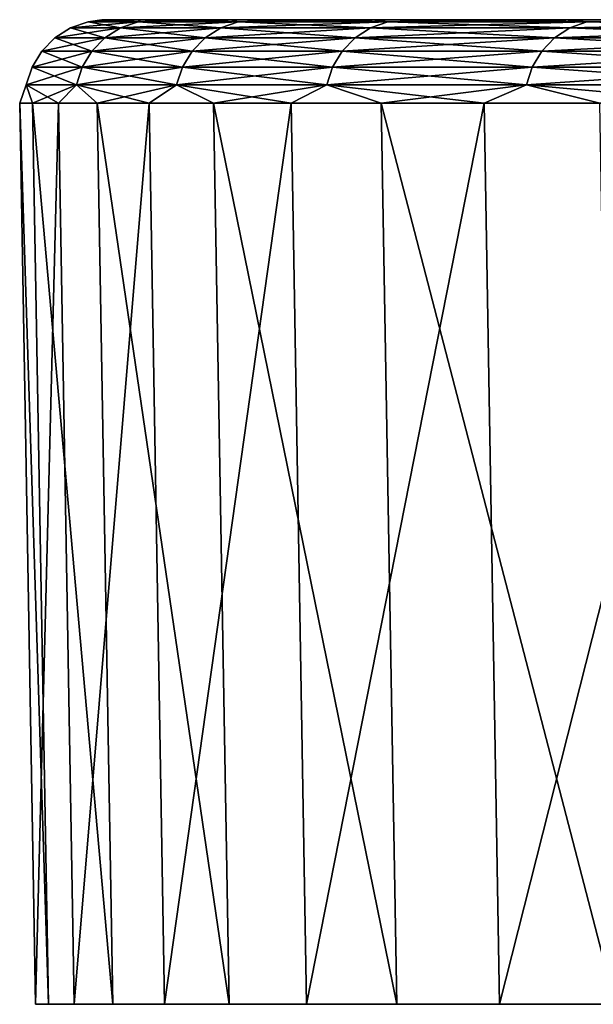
# Model space of a CAD drawing. Header units: millimetres. Extents: x -68 to 68, y 0 to 255.
# Tile 252 of 256: x -67.54 to -65.8, y 252 to 255. Entities that reach past the tile are written whole.
import ezdxf

# ---------------------------------------------------------------- set-up
doc = ezdxf.new("R2010")
doc.units = ezdxf.units.MM
doc.header["$LTSCALE"] = 52.148148
for name, color, linetype in [('62', 7, 'CONTINUOUS'), ('63', 7, 'CONTINUOUS'), ('66', 7, 'CONTINUOUS'), ('73', 7, 'CONTINUOUS')]:
    doc.layers.add(name, color=color, linetype=linetype)

msp = doc.modelspace()

# ---------------------------------------------------------------- linework, layer by layer
at = {"layer": '62', "color": 252, "linetype": 'Continuous', "true_color": 0x96918c}
for points in [[(-67.4951, 252, -0.8156), (-67.3768, 252, -4.0756), (-44.598, 252, 21.4772), (-67.4951, 252, -0.8156)], [(-67.4557, 252, 2.4463), (-67.4951, 252, -0.8156), (-36.9093, 252, 32.9841), (-67.4557, 252, 2.4463)], [(-36.9093, 252, 32.9841), (-67.4951, 252, -0.8156), (-38.7007, 252, 30.8627), (-36.9093, 252, 32.9841)], [(-38.7007, 252, 30.8627), (-67.4951, 252, -0.8156), (-40.3703, 252, 28.6442), (-38.7007, 252, 30.8627)], [(-40.3703, 252, 28.6442), (-67.4951, 252, -0.8156), (-41.9128, 252, 26.3357), (-40.3703, 252, 28.6442)], [(-41.9128, 252, 26.3357), (-67.4951, 252, -0.8156), (-43.3235, 252, 23.9441), (-41.9128, 252, 26.3357)], [(-43.3235, 252, 23.9441), (-67.4951, 252, -0.8156), (-44.598, 252, 21.4772), (-43.3235, 252, 23.9441)], [(-67.2587, 252, 5.7025), (-67.4557, 252, 2.4463), (-5.7025, 252, 67.2587), (-67.2587, 252, 5.7025)], [(-5.7025, 252, 67.2587), (-67.4557, 252, 2.4463), (-35.0018, 252, 35.0018), (-5.7025, 252, 67.2587)], [(-35.0018, 252, 35.0018), (-67.4557, 252, 2.4463), (-36.9093, 252, 32.9841), (-35.0018, 252, 35.0018)], [(-67.3768, 252, -4.0756), (-67.1013, 252, -7.326), (-46.7222, 252, 16.3487), (-67.3768, 252, -4.0756)], [(-44.598, 252, 21.4772), (-67.3768, 252, -4.0756), (-45.732, 252, 18.9428), (-44.598, 252, 21.4772)], [(-45.732, 252, 18.9428), (-67.3768, 252, -4.0756), (-46.7222, 252, 16.3487), (-45.732, 252, 18.9428)], [(-66.9047, 252, 8.9452), (-67.2587, 252, 5.7025), (-8.9452, 252, 66.9047), (-66.9047, 252, 8.9452)], [(-8.9452, 252, 66.9047), (-67.2587, 252, 5.7025), (-5.7025, 252, 67.2587), (-8.9452, 252, 66.9047)], [(-67.1013, 252, -7.326), (-66.669, 252, -10.5593), (-48.2589, 252, 11.0149), (-67.1013, 252, -7.326)], [(-46.7222, 252, 16.3487), (-67.1013, 252, -7.326), (-47.5654, 252, 13.7034), (-46.7222, 252, 16.3487)], [(-47.5654, 252, 13.7034), (-67.1013, 252, -7.326), (-48.2589, 252, 11.0149), (-47.5654, 252, 13.7034)], [(-38.3605, 252, 38.3605), (-38.5022, 252, 38.2387), (-66.9047, 252, 8.9452), (-38.3605, 252, 38.3605)], [(-38.3605, 252, 38.3605), (-66.9047, 252, 8.9452), (-8.9452, 252, 66.9047), (-38.3605, 252, 38.3605)], [(-39.9095, 252, 38.186), (-40.0598, 252, 38.297), (-66.9047, 252, 8.9452), (-39.9095, 252, 38.186)], [(-66.9047, 252, 8.9452), (-40.0598, 252, 38.297), (-66.3943, 252, 12.1672), (-66.9047, 252, 8.9452)], [(-39.7443, 252, 38.0987), (-39.9095, 252, 38.186), (-66.9047, 252, 8.9452), (-39.7443, 252, 38.0987)], [(-39.5679, 252, 38.037), (-39.7443, 252, 38.0987), (-66.9047, 252, 8.9452), (-39.5679, 252, 38.037)], [(-39.3844, 252, 38.0023), (-39.5679, 252, 38.037), (-66.9047, 252, 8.9452), (-39.3844, 252, 38.0023)], [(-39.1977, 252, 37.9953), (-39.3844, 252, 38.0023), (-66.9047, 252, 8.9452), (-39.1977, 252, 37.9953)], [(-39.012, 252, 38.0162), (-39.1977, 252, 37.9953), (-66.9047, 252, 8.9452), (-39.012, 252, 38.0162)], [(-38.8316, 252, 38.0646), (-39.012, 252, 38.0162), (-66.9047, 252, 8.9452), (-38.8316, 252, 38.0646)], [(-38.6603, 252, 38.1393), (-38.8316, 252, 38.0646), (-66.9047, 252, 8.9452), (-38.6603, 252, 38.1393)], [(-38.5022, 252, 38.2387), (-38.6603, 252, 38.1393), (-66.9047, 252, 8.9452), (-38.5022, 252, 38.2387)], [(-66.669, 252, -10.5593), (-66.0809, 252, -13.768), (-49.1888, 252, 5.5422), (-66.669, 252, -10.5593)], [(-48.2589, 252, 11.0149), (-66.669, 252, -10.5593), (-48.8006, 252, 8.2916), (-48.2589, 252, 11.0149)], [(-48.8006, 252, 8.2916), (-66.669, 252, -10.5593), (-49.1888, 252, 5.5422), (-48.8006, 252, 8.2916)], [(-40.2502, 252, 39.9867), (-40.1283, 252, 40.1283), (-66.3943, 252, 12.1672), (-40.2502, 252, 39.9867)], [(-66.3943, 252, 12.1672), (-40.1283, 252, 40.1283), (-65.729, 252, 15.3607), (-66.3943, 252, 12.1672)], [(-40.3496, 252, 39.8285), (-40.2502, 252, 39.9867), (-66.3943, 252, 12.1672), (-40.3496, 252, 39.8285)], [(-40.4243, 252, 39.6573), (-40.3496, 252, 39.8285), (-66.3943, 252, 12.1672), (-40.4243, 252, 39.6573)], [(-40.4726, 252, 39.4768), (-40.4243, 252, 39.6573), (-66.3943, 252, 12.1672), (-40.4726, 252, 39.4768)], [(-40.4936, 252, 39.2912), (-40.4726, 252, 39.4768), (-66.3943, 252, 12.1672), (-40.4936, 252, 39.2912)], [(-40.4866, 252, 39.1045), (-40.4936, 252, 39.2912), (-66.3943, 252, 12.1672), (-40.4866, 252, 39.1045)], [(-40.4518, 252, 38.9209), (-40.4866, 252, 39.1045), (-66.3943, 252, 12.1672), (-40.4518, 252, 38.9209)], [(-40.3901, 252, 38.7446), (-40.4518, 252, 38.9209), (-66.3943, 252, 12.1672), (-40.3901, 252, 38.7446)], [(-40.3028, 252, 38.5794), (-40.3901, 252, 38.7446), (-66.3943, 252, 12.1672), (-40.3028, 252, 38.5794)], [(-40.1919, 252, 38.4291), (-40.3028, 252, 38.5794), (-66.3943, 252, 12.1672), (-40.1919, 252, 38.4291)], [(-40.0598, 252, 38.297), (-40.1919, 252, 38.4291), (-66.3943, 252, 12.1672), (-40.0598, 252, 38.297)], [(-66.0809, 252, -13.768), (-65.3386, 252, -16.9445), (-49.4221, 252, 2.7755), (-66.0809, 252, -13.768)], [(-49.1888, 252, 5.5422), (-66.0809, 252, -13.768), (-49.4221, 252, 2.7755), (-49.1888, 252, 5.5422)]]:
    msp.add_3dface(points, dxfattribs=at)
at = {"layer": '63', "color": 252, "linetype": 'Continuous', "true_color": 0x96918c}
for points in [[(-45.9187, 255, 19.0201), (-46.913, 255, 16.4154), (-67.293, 255, -0.8133), (-45.9187, 255, 19.0201)], [(-67.293, 255, -0.8133), (-46.913, 255, 16.4154), (-67.1752, 255, -4.0636), (-67.293, 255, -0.8133)], [(-44.78, 255, 21.5648), (-45.9187, 255, 19.0201), (-67.293, 255, -0.8133), (-44.78, 255, 21.5648)], [(-43.5004, 255, 24.0417), (-44.78, 255, 21.5648), (-67.293, 255, -0.8133), (-43.5004, 255, 24.0417)], [(-67.2538, 255, 2.4387), (-43.5004, 255, 24.0417), (-67.293, 255, -0.8133), (-67.2538, 255, 2.4387)], [(-42.0839, 255, 26.4431), (-43.5004, 255, 24.0417), (-67.2538, 255, 2.4387), (-42.0839, 255, 26.4431)], [(-40.5351, 255, 28.7611), (-42.0839, 255, 26.4431), (-67.2538, 255, 2.4387), (-40.5351, 255, 28.7611)], [(-38.8587, 255, 30.9887), (-40.5351, 255, 28.7611), (-67.2538, 255, 2.4387), (-38.8587, 255, 30.9887)], [(-67.0574, 255, 5.6852), (-38.8587, 255, 30.9887), (-67.2538, 255, 2.4387), (-67.0574, 255, 5.6852)], [(-46.913, 255, 16.4154), (-47.7596, 255, 13.7592), (-67.1752, 255, -4.0636), (-46.913, 255, 16.4154)], [(-67.1752, 255, -4.0636), (-47.7596, 255, 13.7592), (-66.9004, 255, -7.3043), (-67.1752, 255, -4.0636)], [(-37.0599, 255, 33.1188), (-38.8587, 255, 30.9887), (-67.0574, 255, 5.6852), (-37.0599, 255, 33.1188)], [(-35.1446, 255, 35.1446), (-37.0599, 255, 33.1188), (-67.0574, 255, 5.6852), (-35.1446, 255, 35.1446)], [(-2.4387, 255, 67.2538), (-35.1446, 255, 35.1446), (-67.0574, 255, 5.6852), (-2.4387, 255, 67.2538)], [(-5.6852, 255, 67.0574), (-2.4387, 255, 67.2538), (-67.0574, 255, 5.6852), (-5.6852, 255, 67.0574)], [(-66.7044, 255, 8.9183), (-5.6852, 255, 67.0574), (-67.0574, 255, 5.6852), (-66.7044, 255, 8.9183)], [(-48.4559, 255, 11.0596), (-48.9998, 255, 8.3252), (-66.9004, 255, -7.3043), (-48.4559, 255, 11.0596)], [(-66.9004, 255, -7.3043), (-48.9998, 255, 8.3252), (-66.4694, 255, -10.528), (-66.9004, 255, -7.3043)], [(-47.7596, 255, 13.7592), (-48.4559, 255, 11.0596), (-66.9004, 255, -7.3043), (-47.7596, 255, 13.7592)], [(-37.6815, 255, 37.2295), (-37.4413, 255, 37.4413), (-66.7044, 255, 8.9183), (-37.6815, 255, 37.2295)], [(-37.4413, 255, 37.4413), (-5.6852, 255, 67.0574), (-66.7044, 255, 8.9183), (-37.4413, 255, 37.4413)], [(-37.9464, 255, 37.0495), (-37.6815, 255, 37.2295), (-66.7044, 255, 8.9183), (-37.9464, 255, 37.0495)], [(-38.2317, 255, 36.9042), (-37.9464, 255, 37.0495), (-66.7044, 255, 8.9183), (-38.2317, 255, 36.9042)], [(-38.533, 255, 36.7957), (-38.2317, 255, 36.9042), (-66.7044, 255, 8.9183), (-38.533, 255, 36.7957)], [(-38.8455, 255, 36.7258), (-38.533, 255, 36.7957), (-66.7044, 255, 8.9183), (-38.8455, 255, 36.7258)], [(-39.1643, 255, 36.6957), (-38.8455, 255, 36.7258), (-66.7044, 255, 8.9183), (-39.1643, 255, 36.6957)], [(-66.1956, 255, 12.1307), (-39.1643, 255, 36.6957), (-66.7044, 255, 8.9183), (-66.1956, 255, 12.1307)], [(-49.3895, 255, 5.5647), (-49.6239, 255, 2.7867), (-66.4694, 255, -10.528), (-49.3895, 255, 5.5647)], [(-66.4694, 255, -10.528), (-49.6239, 255, 2.7867), (-65.8831, 255, -13.727), (-66.4694, 255, -10.528)], [(-48.9998, 255, 8.3252), (-49.3895, 255, 5.5647), (-66.4694, 255, -10.528), (-48.9998, 255, 8.3252)], [(-39.4844, 255, 36.7057), (-39.1643, 255, 36.6957), (-66.1956, 255, 12.1307), (-39.4844, 255, 36.7057)], [(-39.8007, 255, 36.7558), (-39.4844, 255, 36.7057), (-66.1956, 255, 12.1307), (-39.8007, 255, 36.7558)], [(-40.1082, 255, 36.8452), (-39.8007, 255, 36.7558), (-66.1956, 255, 12.1307), (-40.1082, 255, 36.8452)], [(-40.4021, 255, 36.9724), (-40.1082, 255, 36.8452), (-66.1956, 255, 12.1307), (-40.4021, 255, 36.9724)], [(-40.6777, 255, 37.1354), (-40.4021, 255, 36.9724), (-66.1956, 255, 12.1307), (-40.6777, 255, 37.1354)], [(-40.9308, 255, 37.3316), (-40.6777, 255, 37.1354), (-66.1956, 255, 12.1307), (-40.9308, 255, 37.3316)], [(-41.1572, 255, 37.5581), (-40.9308, 255, 37.3316), (-66.1956, 255, 12.1307), (-41.1572, 255, 37.5581)], [(-65.5323, 255, 15.3146), (-41.1572, 255, 37.5581), (-66.1956, 255, 12.1307), (-65.5323, 255, 15.3146)], [(-49.6239, 255, 2.7867), (-49.702, 255, -0.0002), (-65.8831, 255, -13.727), (-49.6239, 255, 2.7867)], [(-65.8831, 255, -13.727), (-49.702, 255, -0.0002), (-65.143, 255, -16.894), (-65.8831, 255, -13.727)]]:
    msp.add_3dface(points, dxfattribs=at)
at = {"layer": '66', "color": 252, "linetype": 'Continuous', "true_color": 0x96918c}
for points in [[(-67.4951, 252, -0.8156), (-67.4557, 252, 2.4463), (-67.543, 254.7456, -0.8162), (-67.4951, 252, -0.8156)], [(-67.4247, 254.7456, -4.0784), (-67.4951, 252, -0.8156), (-67.543, 254.7456, -0.8162), (-67.4247, 254.7456, -4.0784)], [(-67.543, 254.7456, -0.8162), (-67.4557, 252, 2.4463), (-67.5036, 254.7456, 2.448), (-67.543, 254.7456, -0.8162)], [(-67.4557, 252, 2.4463), (-67.2587, 252, 5.7025), (-67.5036, 254.7456, 2.448), (-67.4557, 252, 2.4463)], [(-67.5036, 254.7456, 2.448), (-67.2587, 252, 5.7025), (-67.3065, 254.7456, 5.7065), (-67.5036, 254.7456, 2.448)], [(-67.3768, 252, -4.0756), (-67.4951, 252, -0.8156), (-67.4247, 254.7456, -4.0784), (-67.3768, 252, -4.0756)], [(-67.1489, 254.7456, -7.3312), (-67.3768, 252, -4.0756), (-67.4247, 254.7456, -4.0784), (-67.1489, 254.7456, -7.3312)], [(-67.1013, 252, -7.326), (-67.3768, 252, -4.0756), (-67.1489, 254.7456, -7.3312), (-67.1013, 252, -7.326)], [(-67.2587, 252, 5.7025), (-66.9047, 252, 8.9452), (-67.3065, 254.7456, 5.7065), (-67.2587, 252, 5.7025)], [(-67.3065, 254.7456, 5.7065), (-66.9047, 252, 8.9452), (-66.9522, 254.7456, 8.9516), (-67.3065, 254.7456, 5.7065)], [(-66.7163, 254.7456, -10.5668), (-67.1013, 252, -7.326), (-67.1489, 254.7456, -7.3312), (-66.7163, 254.7456, -10.5668)], [(-66.669, 252, -10.5593), (-67.1013, 252, -7.326), (-66.7163, 254.7456, -10.5668), (-66.669, 252, -10.5593)], [(-66.9047, 252, 8.9452), (-66.3943, 252, 12.1672), (-66.9522, 254.7456, 8.9516), (-66.9047, 252, 8.9452)], [(-66.9522, 254.7456, 8.9516), (-66.3943, 252, 12.1672), (-66.4415, 254.7456, 12.1759), (-66.9522, 254.7456, 8.9516)], [(-66.1279, 254.7456, -13.7778), (-66.669, 252, -10.5593), (-66.7163, 254.7456, -10.5668), (-66.1279, 254.7456, -13.7778)], [(-66.0809, 252, -13.768), (-66.669, 252, -10.5593), (-66.1279, 254.7456, -13.7778), (-66.0809, 252, -13.768)], [(-66.3943, 252, 12.1672), (-65.729, 252, 15.3607), (-66.4415, 254.7456, 12.1759), (-66.3943, 252, 12.1672)], [(-66.4415, 254.7456, 12.1759), (-65.729, 252, 15.3607), (-65.7756, 254.7456, 15.3716), (-66.4415, 254.7456, 12.1759)], [(-65.385, 254.7456, -16.9565), (-66.0809, 252, -13.768), (-66.1279, 254.7456, -13.7778), (-65.385, 254.7456, -16.9565)], [(-65.3386, 252, -16.9445), (-66.0809, 252, -13.768), (-65.385, 254.7456, -16.9565), (-65.3386, 252, -16.9445)]]:
    msp.add_3dface(points, dxfattribs=at)
at = {"layer": '73', "color": 252, "linetype": 'Continuous', "true_color": 0x96918c}
for points in [[(-67.2538, 255, 2.4387), (-67.293, 255, -0.8133), (-67.3348, 254.9937, 1.6029), (-67.2538, 255, 2.4387)], [(-67.1823, 254.9937, 4.805), (-67.2538, 255, 2.4387), (-67.3348, 254.9937, 1.6029), (-67.1823, 254.9937, 4.805)], [(-67.293, 255, -0.8133), (-67.1752, 255, -4.0636), (-67.3348, 254.9937, -1.6029), (-67.293, 255, -0.8133)], [(-67.3348, 254.9937, 1.6029), (-67.293, 255, -0.8133), (-67.3348, 254.9937, -1.6029), (-67.3348, 254.9937, 1.6029)], [(-67.3348, 254.9937, -1.6029), (-67.1752, 255, -4.0636), (-67.1823, 254.9937, -4.805), (-67.3348, 254.9937, -1.6029)], [(-67.0574, 255, 5.6852), (-67.2538, 255, 2.4387), (-67.1823, 254.9937, 4.805), (-67.0574, 255, 5.6852)], [(-66.8776, 254.9937, 7.9962), (-67.0574, 255, 5.6852), (-67.1823, 254.9937, 4.805), (-66.8776, 254.9937, 7.9962)], [(-67.1752, 255, -4.0636), (-66.9004, 255, -7.3043), (-67.1823, 254.9937, -4.805), (-67.1752, 255, -4.0636)], [(-67.1823, 254.9937, -4.805), (-66.9004, 255, -7.3043), (-66.8776, 254.9937, -7.9962), (-67.1823, 254.9937, -4.805)], [(-66.7044, 255, 8.9183), (-67.0574, 255, 5.6852), (-66.8776, 254.9937, 7.9962), (-66.7044, 255, 8.9183)], [(-66.9004, 255, -7.3043), (-66.4694, 255, -10.528), (-66.8776, 254.9937, -7.9962), (-66.9004, 255, -7.3043)], [(-66.4214, 254.9937, 11.1693), (-66.7044, 255, 8.9183), (-66.8776, 254.9937, 7.9962), (-66.4214, 254.9937, 11.1693)], [(-66.8776, 254.9937, -7.9962), (-66.4694, 255, -10.528), (-66.4214, 254.9937, -11.1693), (-66.8776, 254.9937, -7.9962)], [(-66.1956, 255, 12.1307), (-66.7044, 255, 8.9183), (-66.4214, 254.9937, 11.1693), (-66.1956, 255, 12.1307)], [(-66.4694, 255, -10.528), (-65.8831, 255, -13.727), (-66.4214, 254.9937, -11.1693), (-66.4694, 255, -10.528)], [(-65.8147, 254.9937, 14.3171), (-66.1956, 255, 12.1307), (-66.4214, 254.9937, 11.1693), (-65.8147, 254.9937, 14.3171)], [(-66.4214, 254.9937, -11.1693), (-65.8831, 255, -13.727), (-65.8147, 254.9937, -14.3171), (-66.4214, 254.9937, -11.1693)], [(-65.5323, 255, 15.3146), (-66.1956, 255, 12.1307), (-65.8147, 254.9937, 14.3171), (-65.5323, 255, 15.3146)], [(-65.8831, 255, -13.727), (-65.143, 255, -16.894), (-65.8147, 254.9937, -14.3171), (-65.8831, 255, -13.727)], [(-65.0589, 254.9937, 17.4325), (-65.5323, 255, 15.3146), (-65.8147, 254.9937, 14.3171), (-65.0589, 254.9937, 17.4325)], [(-65.8147, 254.9937, -14.3171), (-65.143, 255, -16.894), (-65.0589, 254.9937, -17.4325), (-65.8147, 254.9937, -14.3171)], [(-67.3883, 254.9748, 1.6041), (-67.3883, 254.9748, -1.6041), (-67.4361, 254.9444, 1.6053), (-67.3883, 254.9748, 1.6041)], [(-67.2833, 254.9444, 4.8122), (-67.3883, 254.9748, 1.6041), (-67.4361, 254.9444, 1.6053), (-67.2833, 254.9444, 4.8122)], [(-67.3883, 254.9748, -1.6041), (-67.2356, 254.9748, -4.8088), (-67.4361, 254.9444, -1.6053), (-67.3883, 254.9748, -1.6041)], [(-67.4361, 254.9444, 1.6053), (-67.3883, 254.9748, -1.6041), (-67.4361, 254.9444, -1.6053), (-67.4361, 254.9444, 1.6053)], [(-67.4361, 254.9444, -1.6053), (-67.2356, 254.9748, -4.8088), (-67.2833, 254.9444, -4.8122), (-67.4361, 254.9444, -1.6053)], [(-67.3348, 254.9937, 1.6029), (-67.3348, 254.9937, -1.6029), (-67.3883, 254.9748, 1.6041), (-67.3348, 254.9937, 1.6029)], [(-67.2356, 254.9748, 4.8088), (-67.3348, 254.9937, 1.6029), (-67.3883, 254.9748, 1.6041), (-67.2356, 254.9748, 4.8088)], [(-67.3348, 254.9937, -1.6029), (-67.1823, 254.9937, -4.805), (-67.3883, 254.9748, -1.6041), (-67.3348, 254.9937, -1.6029)], [(-67.3883, 254.9748, 1.6041), (-67.3348, 254.9937, -1.6029), (-67.3883, 254.9748, -1.6041), (-67.3883, 254.9748, 1.6041)], [(-67.3883, 254.9748, -1.6041), (-67.1823, 254.9937, -4.805), (-67.2356, 254.9748, -4.8088), (-67.3883, 254.9748, -1.6041)], [(-67.2356, 254.9748, 4.8088), (-67.3883, 254.9748, 1.6041), (-67.2833, 254.9444, 4.8122), (-67.2356, 254.9748, 4.8088)], [(-67.1823, 254.9937, 4.805), (-67.3348, 254.9937, 1.6029), (-67.2356, 254.9748, 4.8088), (-67.1823, 254.9937, 4.805)], [(-66.9781, 254.9444, 8.0082), (-67.2356, 254.9748, 4.8088), (-67.2833, 254.9444, 4.8122), (-66.9781, 254.9444, 8.0082)], [(-67.2356, 254.9748, -4.8088), (-66.9306, 254.9748, -8.0025), (-67.2833, 254.9444, -4.8122), (-67.2356, 254.9748, -4.8088)], [(-67.2833, 254.9444, -4.8122), (-66.9306, 254.9748, -8.0025), (-66.9781, 254.9444, -8.0082), (-67.2833, 254.9444, -4.8122)], [(-66.9306, 254.9748, 8.0025), (-67.1823, 254.9937, 4.805), (-67.2356, 254.9748, 4.8088), (-66.9306, 254.9748, 8.0025)], [(-67.1823, 254.9937, -4.805), (-66.8776, 254.9937, -7.9962), (-67.2356, 254.9748, -4.8088), (-67.1823, 254.9937, -4.805)], [(-67.2356, 254.9748, -4.8088), (-66.8776, 254.9937, -7.9962), (-66.9306, 254.9748, -8.0025), (-67.2356, 254.9748, -4.8088)], [(-66.9306, 254.9748, 8.0025), (-67.2356, 254.9748, 4.8088), (-66.9781, 254.9444, 8.0082), (-66.9306, 254.9748, 8.0025)], [(-66.8776, 254.9937, 7.9962), (-67.1823, 254.9937, 4.805), (-66.9306, 254.9748, 8.0025), (-66.8776, 254.9937, 7.9962)], [(-66.5212, 254.9444, 11.1861), (-66.9306, 254.9748, 8.0025), (-66.9781, 254.9444, 8.0082), (-66.5212, 254.9444, 11.1861)], [(-66.9306, 254.9748, -8.0025), (-66.4741, 254.9748, -11.1782), (-66.9781, 254.9444, -8.0082), (-66.9306, 254.9748, -8.0025)], [(-66.9781, 254.9444, -8.0082), (-66.4741, 254.9748, -11.1782), (-66.5212, 254.9444, -11.1861), (-66.9781, 254.9444, -8.0082)], [(-66.4741, 254.9748, 11.1782), (-66.8776, 254.9937, 7.9962), (-66.9306, 254.9748, 8.0025), (-66.4741, 254.9748, 11.1782)], [(-66.8776, 254.9937, -7.9962), (-66.4214, 254.9937, -11.1693), (-66.9306, 254.9748, -8.0025), (-66.8776, 254.9937, -7.9962)], [(-66.9306, 254.9748, -8.0025), (-66.4214, 254.9937, -11.1693), (-66.4741, 254.9748, -11.1782), (-66.9306, 254.9748, -8.0025)], [(-66.4741, 254.9748, 11.1782), (-66.9306, 254.9748, 8.0025), (-66.5212, 254.9444, 11.1861), (-66.4741, 254.9748, 11.1782)], [(-66.4214, 254.9937, 11.1693), (-66.8776, 254.9937, 7.9962), (-66.4741, 254.9748, 11.1782), (-66.4214, 254.9937, 11.1693)], [(-65.9136, 254.9444, 14.3386), (-66.4741, 254.9748, 11.1782), (-66.5212, 254.9444, 11.1861), (-65.9136, 254.9444, 14.3386)], [(-66.4741, 254.9748, -11.1782), (-65.8669, 254.9748, -14.3285), (-66.5212, 254.9444, -11.1861), (-66.4741, 254.9748, -11.1782)], [(-66.5212, 254.9444, -11.1861), (-65.8669, 254.9748, -14.3285), (-65.9136, 254.9444, -14.3386), (-66.5212, 254.9444, -11.1861)], [(-65.8669, 254.9748, 14.3285), (-66.4214, 254.9937, 11.1693), (-66.4741, 254.9748, 11.1782), (-65.8669, 254.9748, 14.3285)], [(-66.4214, 254.9937, -11.1693), (-65.8147, 254.9937, -14.3171), (-66.4741, 254.9748, -11.1782), (-66.4214, 254.9937, -11.1693)], [(-66.4741, 254.9748, -11.1782), (-65.8147, 254.9937, -14.3171), (-65.8669, 254.9748, -14.3285), (-66.4741, 254.9748, -11.1782)], [(-65.8669, 254.9748, 14.3285), (-66.4741, 254.9748, 11.1782), (-65.9136, 254.9444, 14.3386), (-65.8669, 254.9748, 14.3285)], [(-65.8147, 254.9937, 14.3171), (-66.4214, 254.9937, 11.1693), (-65.8669, 254.9748, 14.3285), (-65.8147, 254.9937, 14.3171)], [(-65.1567, 254.9444, 17.4587), (-65.8669, 254.9748, 14.3285), (-65.9136, 254.9444, 14.3386), (-65.1567, 254.9444, 17.4587)], [(-65.8669, 254.9748, -14.3285), (-65.1105, 254.9748, -17.4463), (-65.9136, 254.9444, -14.3386), (-65.8669, 254.9748, -14.3285)], [(-65.9136, 254.9444, -14.3386), (-65.1105, 254.9748, -17.4463), (-65.1567, 254.9444, -17.4587), (-65.9136, 254.9444, -14.3386)], [(-65.1105, 254.9748, 17.4463), (-65.8147, 254.9937, 14.3171), (-65.8669, 254.9748, 14.3285), (-65.1105, 254.9748, 17.4463)], [(-65.8147, 254.9937, -14.3171), (-65.0589, 254.9937, -17.4325), (-65.8669, 254.9748, -14.3285), (-65.8147, 254.9937, -14.3171)], [(-65.8669, 254.9748, -14.3285), (-65.0589, 254.9937, -17.4325), (-65.1105, 254.9748, -17.4463), (-65.8669, 254.9748, -14.3285)], [(-65.1105, 254.9748, 17.4463), (-65.8669, 254.9748, 14.3285), (-65.1567, 254.9444, 17.4587), (-65.1105, 254.9748, 17.4463)], [(-65.0589, 254.9937, 17.4325), (-65.8147, 254.9937, 14.3171), (-65.1105, 254.9748, 17.4463), (-65.0589, 254.9937, 17.4325)], [(-67.4361, 254.9444, 1.6053), (-67.4361, 254.9444, -1.6053), (-67.4758, 254.904, 1.6062), (-67.4361, 254.9444, 1.6053)], [(-67.3229, 254.904, 4.815), (-67.4361, 254.9444, 1.6053), (-67.4758, 254.904, 1.6062), (-67.3229, 254.904, 4.815)], [(-67.4361, 254.9444, -1.6053), (-67.2833, 254.9444, -4.8122), (-67.4758, 254.904, -1.6062), (-67.4361, 254.9444, -1.6053)], [(-67.4758, 254.904, 1.6062), (-67.4361, 254.9444, -1.6053), (-67.4758, 254.904, -1.6062), (-67.4758, 254.904, 1.6062)], [(-67.4758, 254.904, -1.6062), (-67.2833, 254.9444, -4.8122), (-67.3229, 254.904, -4.815), (-67.4758, 254.904, -1.6062)], [(-67.2833, 254.9444, 4.8122), (-67.4361, 254.9444, 1.6053), (-67.3229, 254.904, 4.815), (-67.2833, 254.9444, 4.8122)], [(-67.0176, 254.904, 8.0129), (-67.2833, 254.9444, 4.8122), (-67.3229, 254.904, 4.815), (-67.0176, 254.904, 8.0129)], [(-67.2833, 254.9444, -4.8122), (-66.9781, 254.9444, -8.0082), (-67.3229, 254.904, -4.815), (-67.2833, 254.9444, -4.8122)], [(-67.3229, 254.904, -4.815), (-66.9781, 254.9444, -8.0082), (-67.0176, 254.904, -8.0129), (-67.3229, 254.904, -4.815)], [(-66.9781, 254.9444, 8.0082), (-67.2833, 254.9444, 4.8122), (-67.0176, 254.904, 8.0129), (-66.9781, 254.9444, 8.0082)], [(-66.5604, 254.904, 11.1927), (-66.9781, 254.9444, 8.0082), (-67.0176, 254.904, 8.0129), (-66.5604, 254.904, 11.1927)], [(-66.9781, 254.9444, -8.0082), (-66.5212, 254.9444, -11.1861), (-67.0176, 254.904, -8.0129), (-66.9781, 254.9444, -8.0082)], [(-67.0176, 254.904, -8.0129), (-66.5212, 254.9444, -11.1861), (-66.5604, 254.904, -11.1927), (-67.0176, 254.904, -8.0129)], [(-66.5212, 254.9444, 11.1861), (-66.9781, 254.9444, 8.0082), (-66.5604, 254.904, 11.1927), (-66.5212, 254.9444, 11.1861)], [(-65.9524, 254.904, 14.3471), (-66.5212, 254.9444, 11.1861), (-66.5604, 254.904, 11.1927), (-65.9524, 254.904, 14.3471)], [(-66.5212, 254.9444, -11.1861), (-65.9136, 254.9444, -14.3386), (-66.5604, 254.904, -11.1927), (-66.5212, 254.9444, -11.1861)], [(-66.5604, 254.904, -11.1927), (-65.9136, 254.9444, -14.3386), (-65.9524, 254.904, -14.3471), (-66.5604, 254.904, -11.1927)], [(-65.9136, 254.9444, 14.3386), (-66.5212, 254.9444, 11.1861), (-65.9524, 254.904, 14.3471), (-65.9136, 254.9444, 14.3386)], [(-65.1951, 254.904, 17.469), (-65.9136, 254.9444, 14.3386), (-65.9524, 254.904, 14.3471), (-65.1951, 254.904, 17.469)], [(-65.9136, 254.9444, -14.3386), (-65.1567, 254.9444, -17.4587), (-65.9524, 254.904, -14.3471), (-65.9136, 254.9444, -14.3386)], [(-65.9524, 254.904, -14.3471), (-65.1567, 254.9444, -17.4587), (-65.1951, 254.904, -17.469), (-65.9524, 254.904, -14.3471)], [(-65.1567, 254.9444, 17.4587), (-65.9136, 254.9444, 14.3386), (-65.1951, 254.904, 17.469), (-65.1567, 254.9444, 17.4587)], [(-67.4758, 254.904, 1.6062), (-67.4758, 254.904, -1.6062), (-67.5054, 254.8557, 1.6069), (-67.4758, 254.904, 1.6062)], [(-67.3525, 254.8557, 4.8171), (-67.4758, 254.904, 1.6062), (-67.5054, 254.8557, 1.6069), (-67.3525, 254.8557, 4.8171)], [(-67.4758, 254.904, -1.6062), (-67.3229, 254.904, -4.815), (-67.5054, 254.8557, -1.6069), (-67.4758, 254.904, -1.6062)], [(-67.5054, 254.8557, 1.6069), (-67.4758, 254.904, -1.6062), (-67.5054, 254.8557, -1.6069), (-67.5054, 254.8557, 1.6069)], [(-67.5054, 254.8557, -1.6069), (-67.3229, 254.904, -4.815), (-67.3525, 254.8557, -4.8171), (-67.5054, 254.8557, -1.6069)], [(-67.3229, 254.904, 4.815), (-67.4758, 254.904, 1.6062), (-67.3525, 254.8557, 4.8171), (-67.3229, 254.904, 4.815)], [(-67.047, 254.8557, 8.0164), (-67.3229, 254.904, 4.815), (-67.3525, 254.8557, 4.8171), (-67.047, 254.8557, 8.0164)], [(-67.3229, 254.904, -4.815), (-67.0176, 254.904, -8.0129), (-67.3525, 254.8557, -4.8171), (-67.3229, 254.904, -4.815)], [(-67.3525, 254.8557, -4.8171), (-67.0176, 254.904, -8.0129), (-67.047, 254.8557, -8.0164), (-67.3525, 254.8557, -4.8171)], [(-67.0176, 254.904, 8.0129), (-67.3229, 254.904, 4.815), (-67.047, 254.8557, 8.0164), (-67.0176, 254.904, 8.0129)], [(-66.5896, 254.8557, 11.1976), (-67.0176, 254.904, 8.0129), (-67.047, 254.8557, 8.0164), (-66.5896, 254.8557, 11.1976)], [(-67.0176, 254.904, -8.0129), (-66.5604, 254.904, -11.1927), (-67.047, 254.8557, -8.0164), (-67.0176, 254.904, -8.0129)], [(-67.047, 254.8557, -8.0164), (-66.5604, 254.904, -11.1927), (-66.5896, 254.8557, -11.1976), (-67.047, 254.8557, -8.0164)], [(-66.5604, 254.904, 11.1927), (-67.0176, 254.904, 8.0129), (-66.5896, 254.8557, 11.1976), (-66.5604, 254.904, 11.1927)], [(-65.9814, 254.8557, 14.3534), (-66.5604, 254.904, 11.1927), (-66.5896, 254.8557, 11.1976), (-65.9814, 254.8557, 14.3534)], [(-66.5604, 254.904, -11.1927), (-65.9524, 254.904, -14.3471), (-66.5896, 254.8557, -11.1976), (-66.5604, 254.904, -11.1927)], [(-66.5896, 254.8557, -11.1976), (-65.9524, 254.904, -14.3471), (-65.9814, 254.8557, -14.3534), (-66.5896, 254.8557, -11.1976)], [(-65.9524, 254.904, 14.3471), (-66.5604, 254.904, 11.1927), (-65.9814, 254.8557, 14.3534), (-65.9524, 254.904, 14.3471)], [(-65.2237, 254.8557, 17.4766), (-65.9524, 254.904, 14.3471), (-65.9814, 254.8557, 14.3534), (-65.2237, 254.8557, 17.4766)], [(-65.9524, 254.904, -14.3471), (-65.1951, 254.904, -17.469), (-65.9814, 254.8557, -14.3534), (-65.9524, 254.904, -14.3471)], [(-65.9814, 254.8557, -14.3534), (-65.1951, 254.904, -17.469), (-65.2237, 254.8557, -17.4766), (-65.9814, 254.8557, -14.3534)], [(-65.1951, 254.904, 17.469), (-65.9524, 254.904, 14.3471), (-65.2237, 254.8557, 17.4766), (-65.1951, 254.904, 17.469)], [(-67.5054, 254.8557, 1.6069), (-67.5054, 254.8557, -1.6069), (-67.5234, 254.802, 1.6074), (-67.5054, 254.8557, 1.6069)], [(-67.3704, 254.802, 4.8184), (-67.5054, 254.8557, 1.6069), (-67.5234, 254.802, 1.6074), (-67.3704, 254.802, 4.8184)], [(-67.5054, 254.8557, -1.6069), (-67.3525, 254.8557, -4.8171), (-67.5234, 254.802, -1.6074), (-67.5054, 254.8557, -1.6069)], [(-67.5234, 254.802, 1.6074), (-67.5054, 254.8557, -1.6069), (-67.5234, 254.802, -1.6074), (-67.5234, 254.802, 1.6074)], [(-67.5234, 254.802, -1.6074), (-67.3525, 254.8557, -4.8171), (-67.3704, 254.802, -4.8184), (-67.5234, 254.802, -1.6074)], [(-67.3525, 254.8557, 4.8171), (-67.5054, 254.8557, 1.6069), (-67.3704, 254.802, 4.8184), (-67.3525, 254.8557, 4.8171)], [(-67.0648, 254.802, 8.0186), (-67.3525, 254.8557, 4.8171), (-67.3704, 254.802, 4.8184), (-67.0648, 254.802, 8.0186)], [(-67.3525, 254.8557, -4.8171), (-67.047, 254.8557, -8.0164), (-67.3704, 254.802, -4.8184), (-67.3525, 254.8557, -4.8171)], [(-67.3704, 254.802, -4.8184), (-67.047, 254.8557, -8.0164), (-67.0648, 254.802, -8.0186), (-67.3704, 254.802, -4.8184)], [(-67.047, 254.8557, 8.0164), (-67.3525, 254.8557, 4.8171), (-67.0648, 254.802, 8.0186), (-67.047, 254.8557, 8.0164)], [(-66.6073, 254.802, 11.2006), (-67.047, 254.8557, 8.0164), (-67.0648, 254.802, 8.0186), (-66.6073, 254.802, 11.2006)], [(-67.047, 254.8557, -8.0164), (-66.5896, 254.8557, -11.1976), (-67.0648, 254.802, -8.0186), (-67.047, 254.8557, -8.0164)], [(-67.0648, 254.802, -8.0186), (-66.5896, 254.8557, -11.1976), (-66.6073, 254.802, -11.2006), (-67.0648, 254.802, -8.0186)], [(-66.5896, 254.8557, 11.1976), (-67.047, 254.8557, 8.0164), (-66.6073, 254.802, 11.2006), (-66.5896, 254.8557, 11.1976)], [(-65.9989, 254.802, 14.3572), (-66.5896, 254.8557, 11.1976), (-66.6073, 254.802, 11.2006), (-65.9989, 254.802, 14.3572)], [(-66.5896, 254.8557, -11.1976), (-65.9814, 254.8557, -14.3534), (-66.6073, 254.802, -11.2006), (-66.5896, 254.8557, -11.1976)], [(-66.6073, 254.802, -11.2006), (-65.9814, 254.8557, -14.3534), (-65.9989, 254.802, -14.3572), (-66.6073, 254.802, -11.2006)], [(-65.9814, 254.8557, 14.3534), (-66.5896, 254.8557, 11.1976), (-65.9989, 254.802, 14.3572), (-65.9814, 254.8557, 14.3534)], [(-65.241, 254.802, 17.4813), (-65.9814, 254.8557, 14.3534), (-65.9989, 254.802, 14.3572), (-65.241, 254.802, 17.4813)], [(-65.9814, 254.8557, -14.3534), (-65.2237, 254.8557, -17.4766), (-65.9989, 254.802, -14.3572), (-65.9814, 254.8557, -14.3534)], [(-65.9989, 254.802, -14.3572), (-65.2237, 254.8557, -17.4766), (-65.241, 254.802, -17.4813), (-65.9989, 254.802, -14.3572)], [(-65.2237, 254.8557, 17.4766), (-65.9814, 254.8557, 14.3534), (-65.241, 254.802, 17.4813), (-65.2237, 254.8557, 17.4766)], [(-67.4247, 254.7456, -4.0784), (-67.543, 254.7456, -0.8162), (-67.5234, 254.802, -1.6074), (-67.4247, 254.7456, -4.0784)], [(-67.543, 254.7456, -0.8162), (-67.5036, 254.7456, 2.448), (-67.5234, 254.802, 1.6074), (-67.543, 254.7456, -0.8162)], [(-67.543, 254.7456, -0.8162), (-67.5234, 254.802, 1.6074), (-67.5234, 254.802, -1.6074), (-67.543, 254.7456, -0.8162)], [(-67.4247, 254.7456, -4.0784), (-67.5234, 254.802, -1.6074), (-67.3704, 254.802, -4.8184), (-67.4247, 254.7456, -4.0784)], [(-67.5036, 254.7456, 2.448), (-67.3704, 254.802, 4.8184), (-67.5234, 254.802, 1.6074), (-67.5036, 254.7456, 2.448)], [(-67.5036, 254.7456, 2.448), (-67.3065, 254.7456, 5.7065), (-67.3704, 254.802, 4.8184), (-67.5036, 254.7456, 2.448)], [(-67.1489, 254.7456, -7.3312), (-67.4247, 254.7456, -4.0784), (-67.3704, 254.802, -4.8184), (-67.1489, 254.7456, -7.3312)], [(-67.1489, 254.7456, -7.3312), (-67.3704, 254.802, -4.8184), (-67.0648, 254.802, -8.0186), (-67.1489, 254.7456, -7.3312)], [(-67.3065, 254.7456, 5.7065), (-67.0648, 254.802, 8.0186), (-67.3704, 254.802, 4.8184), (-67.3065, 254.7456, 5.7065)], [(-67.3065, 254.7456, 5.7065), (-66.9522, 254.7456, 8.9516), (-67.0648, 254.802, 8.0186), (-67.3065, 254.7456, 5.7065)], [(-66.7163, 254.7456, -10.5668), (-67.1489, 254.7456, -7.3312), (-67.0648, 254.802, -8.0186), (-66.7163, 254.7456, -10.5668)], [(-66.7163, 254.7456, -10.5668), (-67.0648, 254.802, -8.0186), (-66.6073, 254.802, -11.2006), (-66.7163, 254.7456, -10.5668)], [(-66.9522, 254.7456, 8.9516), (-66.6073, 254.802, 11.2006), (-67.0648, 254.802, 8.0186), (-66.9522, 254.7456, 8.9516)], [(-66.9522, 254.7456, 8.9516), (-66.4415, 254.7456, 12.1759), (-66.6073, 254.802, 11.2006), (-66.9522, 254.7456, 8.9516)], [(-66.1279, 254.7456, -13.7778), (-66.7163, 254.7456, -10.5668), (-66.6073, 254.802, -11.2006), (-66.1279, 254.7456, -13.7778)], [(-66.1279, 254.7456, -13.7778), (-66.6073, 254.802, -11.2006), (-65.9989, 254.802, -14.3572), (-66.1279, 254.7456, -13.7778)], [(-66.4415, 254.7456, 12.1759), (-65.9989, 254.802, 14.3572), (-66.6073, 254.802, 11.2006), (-66.4415, 254.7456, 12.1759)], [(-66.4415, 254.7456, 12.1759), (-65.7756, 254.7456, 15.3716), (-65.9989, 254.802, 14.3572), (-66.4415, 254.7456, 12.1759)], [(-65.385, 254.7456, -16.9565), (-66.1279, 254.7456, -13.7778), (-65.9989, 254.802, -14.3572), (-65.385, 254.7456, -16.9565)], [(-65.385, 254.7456, -16.9565), (-65.9989, 254.802, -14.3572), (-65.241, 254.802, -17.4813), (-65.385, 254.7456, -16.9565)], [(-65.7756, 254.7456, 15.3716), (-65.241, 254.802, 17.4813), (-65.9989, 254.802, 14.3572), (-65.7756, 254.7456, 15.3716)]]:
    msp.add_3dface(points, dxfattribs=at)

doc.saveas('drawing.dxf')
